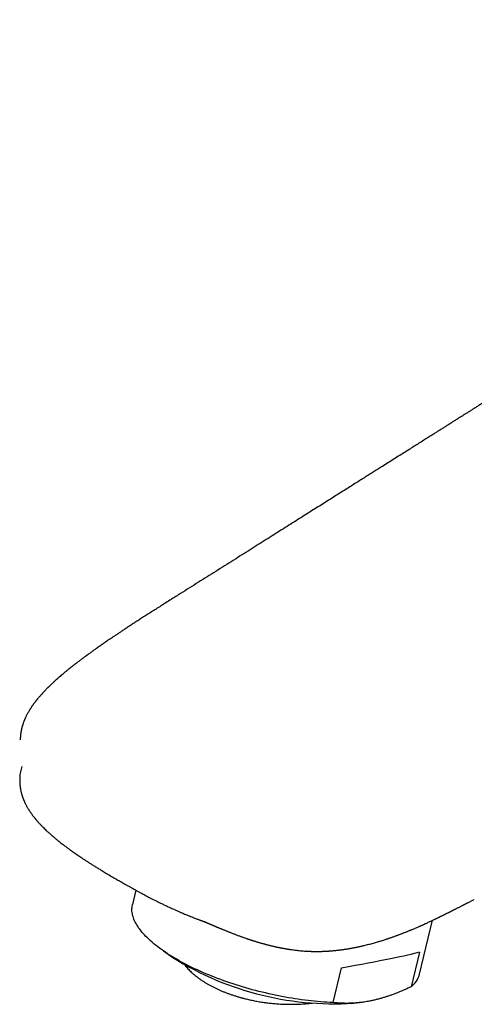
# Model space of a CAD drawing. Header units: millimetres. Extents: x 8 to 722, y 12 to 896.
# Tile 8 of 56: x 491 to 527, y 299 to 379. Entities that reach past the tile are written whole.
import ezdxf

# ---------------------------------------------------------------- set-up
doc = ezdxf.new("R2010")
doc.units = ezdxf.units.MM

msp = doc.modelspace()

# ---------------------------------------------------------------- linework, layer by layer
at = {"color": 7, "linetype": 'Continuous', "lineweight": 30}
for p, q in [((502.968, 332.14), (502.954, 332.131)), ((500.106, 308.638), (499.827, 307.486)), ((523.027, 301.87), (524.077, 306.21)), ((502.324, 303.736), (503.078, 303.212)), ((523.022, 303.648), (522.341, 300.835)), ((516.034, 299.561), (516.714, 302.373)), ((518.181, 299.556), (518.39, 299.584))]:
    msp.add_line(p, q, dxfattribs=at)
at = {"color": 7, "linetype": 'Continuous', "lineweight": 30, "flags": 128}
msp.add_lwpolyline([(516.034, 299.561), (515.788, 299.572), (515.539, 299.585), (515.289, 299.602), (515.037, 299.621), (514.782, 299.642), (514.526, 299.667), (514.269, 299.694), (514.009, 299.723), (513.749, 299.755), (513.487, 299.79), (513.224, 299.827), (512.961, 299.867), (512.696, 299.909), (512.431, 299.954), (512.165, 300.001), (511.899, 300.051), (511.633, 300.103), (511.366, 300.158), (511.1, 300.215), (510.833, 300.274), (510.567, 300.336), (510.302, 300.399), (510.037, 300.466), (509.773, 300.534), (509.509, 300.604), (509.247, 300.677), (508.986, 300.752), (508.726, 300.828), (508.467, 300.907), (508.211, 300.988), (507.955, 301.07), (507.702, 301.155), (507.45, 301.241), (507.201, 301.33), (506.954, 301.419), (506.709, 301.511), (506.466, 301.604), (506.227, 301.699), (505.99, 301.796), (505.755, 301.894), (505.524, 301.993), (505.296, 302.094), (505.071, 302.196), (504.849, 302.3), (504.631, 302.405), (504.417, 302.51), (504.206, 302.618), (503.998, 302.726), (503.795, 302.835), (503.596, 302.945), (503.401, 303.056), (503.21, 303.168), (503.023, 303.281), (502.841, 303.394), (502.663, 303.508), (502.49, 303.623), (502.321, 303.738), (502.157, 303.854), (501.999, 303.97), (501.845, 304.087), (501.696, 304.203), (501.552, 304.321), (501.413, 304.438), (501.28, 304.555), (501.151, 304.673), (501.029, 304.79), (500.911, 304.908), (500.8, 305.025), (500.693, 305.142), (500.593, 305.259), (500.498, 305.375), (500.409, 305.492), (500.325, 305.607), (500.248, 305.723), (500.176, 305.838), (500.11, 305.952), (500.05, 306.065), (499.996, 306.178), (499.948, 306.29), (499.906, 306.401), (499.87, 306.511), (499.84, 306.62), (499.816, 306.729), (499.798, 306.836), (499.786, 306.942), (499.781, 307.047), (499.781, 307.15), (499.788, 307.253), (499.801, 307.354), (499.819, 307.453), (499.827, 307.486)], dxfattribs=at)
at = {"color": 7, "linetype": 'Continuous', "lineweight": 30}
for centre, radius, start, end in [((516.085, 323.923), 24.457, 237.87047, 274.91545), ((521.134, 302.38), 1.96, 308.01457, 344.93026)]:
    msp.add_arc(centre, radius, start, end, dxfattribs=at)
msp.add_ellipse((510.723, 301.771), major_axis=(12.78, 2.07), ratio=0.031668, start_param=5.195194, end_param=6.002847, dxfattribs=at)
for points, knots in [([(577.464, 378.964), (577.309, 378.875), (577.004, 378.699), (576.555, 378.438), (576.123, 378.184), (575.706, 377.937), (575.304, 377.697), (574.924, 377.469), (574.564, 377.252), (574.225, 377.046), (573.899, 376.847), (573.585, 376.655), (573.272, 376.463), (572.962, 376.271), (572.654, 376.081), (572.362, 375.899), (572.084, 375.726), (571.821, 375.562), (571.572, 375.406), (571.338, 375.259), (571.125, 375.126), (570.932, 375.005), (570.759, 374.896), (570.597, 374.794), (570.447, 374.699), (570.309, 374.612), (570.183, 374.533), (570.068, 374.46), (569.96, 374.392), (569.768, 374.271), (569.491, 374.096), (569.146, 373.878), (568.821, 373.673), (568.512, 373.477), (568.24, 373.306), (568.007, 373.158), (567.811, 373.035), (567.606, 372.906), (567.375, 372.76), (567.117, 372.597), (566.829, 372.415), (566.526, 372.224), (566.206, 372.022), (565.871, 371.81), (565.555, 371.611), (565.261, 371.426), (564.995, 371.258), (564.729, 371.09), (564.467, 370.924), (564.211, 370.763), (563.916, 370.577), (563.585, 370.368), (563.221, 370.138), (562.898, 369.934), (562.613, 369.754), (562.366, 369.598), (562.127, 369.448), (561.898, 369.303), (561.677, 369.164), (561.465, 369.03), (561.201, 368.863), (560.876, 368.658), (560.482, 368.41), (560.072, 368.151), (559.646, 367.882), (559.203, 367.602), (558.743, 367.312), (558.258, 367.005), (557.749, 366.685), (557.226, 366.354), (556.704, 366.025), (556.188, 365.699), (555.676, 365.376), (555.075, 364.997), (554.387, 364.563), (553.615, 364.075), (551.757, 362.902), (549.964, 361.771), (548.233, 360.679), (547.664, 360.32), (547.104, 359.966), (546.555, 359.62), (546.018, 359.281), (545.492, 358.949), (545.013, 358.647), (544.58, 358.373), (544.19, 358.127), (543.801, 357.882), (543.409, 357.634), (543.007, 357.381), (542.595, 357.121), (542.153, 356.842), (541.681, 356.544), (541.177, 356.226), (540.661, 355.9), (540.131, 355.566), (539.592, 355.226), (539.044, 354.88), (538.486, 354.528), (537.916, 354.169), (537.065, 353.632), (535.932, 352.917), (534.516, 352.023), (533.105, 351.133), (531.7, 350.247), (530.667, 349.595), (529.99, 349.168), (529.673, 348.968), (529.355, 348.768), (529.037, 348.567), (528.718, 348.366), (528.4, 348.166), (528.101, 347.977), (527.825, 347.803), (527.573, 347.644), (527.334, 347.493), (527.108, 347.351), (526.896, 347.217), (526.698, 347.092), (526.514, 346.976), (526.343, 346.868), (526.183, 346.767), (526.035, 346.674), (525.899, 346.588), (525.776, 346.511), (525.666, 346.441), (525.575, 346.384), (525.501, 346.337), (525.442, 346.3), (525.388, 346.266), (525.334, 346.232), (525.268, 346.19), (525.187, 346.139), (525.09, 346.078), (524.98, 346.008), (524.856, 345.93), (524.72, 345.844), (524.542, 345.732), (524.326, 345.596), (524.072, 345.436), (523.779, 345.251), (523.446, 345.041), (523.071, 344.805), (522.681, 344.559), (522.276, 344.303), (521.854, 344.037), (521.415, 343.761), (520.963, 343.475), (520.496, 343.181), (520.073, 342.914), (519.693, 342.675), (519.359, 342.464), (519.013, 342.246), (518.655, 342.021), (518.286, 341.788), (517.896, 341.542), (517.484, 341.283), (517.051, 341.009), (516.604, 340.728), (516.143, 340.437), (515.67, 340.139), (515.182, 339.832), (514.682, 339.516), (514.159, 339.187), (513.614, 338.843), (513.046, 338.485), (512.463, 338.118), (511.865, 337.741), (511.252, 337.355), (510.625, 336.96), (509.982, 336.555), (509.324, 336.141), (508.652, 335.717), (507.964, 335.284), (507.262, 334.842), (506.559, 334.4), (505.855, 333.957), (505.152, 333.514), (504.436, 333.063), (503.706, 332.605), (503.216, 332.296), (502.968, 332.14)], [0, 0, 0, 0, 0.0059336, 0.0116904, 0.0172715, 0.0226775, 0.0279093, 0.0329672, 0.0375773, 0.0420335, 0.0463361, 0.0504853, 0.0544812, 0.05876, 0.062848, 0.0667455, 0.0704524, 0.0739687, 0.0772946, 0.08043, 0.083375, 0.085852, 0.0881761, 0.0903474, 0.0923658, 0.0942315, 0.0959151, 0.0974513, 0.0988633, 0.1002574, 0.1051968, 0.1100749, 0.1141707, 0.1183268, 0.1225821, 0.125136, 0.1277451, 0.1304962, 0.1333993, 0.1370533, 0.1409225, 0.145007, 0.1493067, 0.1538216, 0.1585519, 0.1620546, 0.1656661, 0.1692762, 0.1728022, 0.1762443, 0.1796025, 0.1847099, 0.1896099, 0.1943026, 0.1977538, 0.2010836, 0.2042919, 0.2073788, 0.2103442, 0.2131881, 0.2159448, 0.2210137, 0.2263052, 0.2318195, 0.2375565, 0.2435162, 0.2496985, 0.2561033, 0.2631228, 0.2702102, 0.2772282, 0.2841769, 0.2910564, 0.2978667, 0.3084291, 0.3188209, 0.3290429, 0.3834133, 0.3911809, 0.398865, 0.4063969, 0.4137765, 0.4210039, 0.4280789, 0.4350016, 0.4403339, 0.4455721, 0.4507407, 0.4560116, 0.461418, 0.4669599, 0.4726372, 0.4792385, 0.4860139, 0.4929632, 0.5000863, 0.5073832, 0.514719, 0.5222223, 0.5298934, 0.5377189, 0.5565529, 0.5756086, 0.5948869, 0.6134972, 0.6323112, 0.6365628, 0.6408246, 0.6450967, 0.6493791, 0.6536718, 0.6579747, 0.6621809, 0.6657432, 0.6691308, 0.6723437, 0.675382, 0.6782457, 0.6808883, 0.6833623, 0.6856679, 0.687805, 0.6898078, 0.691636, 0.6932895, 0.6947683, 0.6960724, 0.6969746, 0.6977689, 0.6984553, 0.6991463, 0.6999624, 0.7010945, 0.7024033, 0.7038888, 0.7055509, 0.7073897, 0.7094019, 0.7127128, 0.7161264, 0.7196425, 0.7245122, 0.7295659, 0.7348035, 0.7402249, 0.7459337, 0.7518328, 0.7579211, 0.7641983, 0.7706645, 0.7750122, 0.7795092, 0.7841635, 0.7889751, 0.7939441, 0.7990706, 0.8047257, 0.810561, 0.8165768, 0.8227733, 0.8291505, 0.8357088, 0.8424483, 0.8493693, 0.8568146, 0.8644594, 0.872304, 0.8803485, 0.8885929, 0.8970374, 0.905682, 0.9145266, 0.923571, 0.9328149, 0.9422579, 0.9518995, 0.9611713, 0.9706182, 0.9802394, 0.9900338, 1, 1, 1, 1]), ([(502.954, 332.131), (502.812, 332.042), (502.535, 331.867), (502.126, 331.609), (501.732, 331.359), (501.354, 331.119), (500.991, 330.888), (500.65, 330.669), (500.331, 330.463), (500.031, 330.27), (499.746, 330.084), (499.474, 329.907), (499.217, 329.737), (498.972, 329.576), (498.742, 329.422), (498.525, 329.277), (498.322, 329.14), (498.132, 329.012), (497.958, 328.893), (497.797, 328.783), (497.648, 328.681), (497.512, 328.587), (497.384, 328.498), (497.258, 328.41), (497.128, 328.32), (496.992, 328.225), (496.835, 328.113), (496.654, 327.985), (496.449, 327.838), (496.252, 327.695), (496.064, 327.558), (495.887, 327.428), (495.706, 327.293), (495.526, 327.159), (495.355, 327.029), (495.197, 326.908), (495.076, 326.814), (494.987, 326.744), (494.929, 326.698), (494.876, 326.656), (494.831, 326.621), (494.796, 326.593), (494.771, 326.574), (494.746, 326.553), (494.712, 326.526), (494.662, 326.486), (494.601, 326.437), (494.531, 326.38), (494.452, 326.316), (494.364, 326.242), (494.265, 326.16), (494.157, 326.069), (494.033, 325.964), (493.893, 325.843), (493.737, 325.705), (493.572, 325.557), (493.4, 325.398), (493.264, 325.27), (493.167, 325.176), (493.113, 325.125), (493.067, 325.079), (493.029, 325.043), (492.999, 325.012), (492.971, 324.985), (492.934, 324.948), (492.885, 324.899), (492.824, 324.836), (492.736, 324.745), (492.624, 324.627), (492.49, 324.482), (492.38, 324.359), (492.295, 324.261), (492.237, 324.192), (492.186, 324.131), (492.143, 324.079), (492.11, 324.039), (492.081, 324.003), (492.052, 323.967), (492.017, 323.922), (491.976, 323.869), (491.932, 323.812), (491.885, 323.75), (491.837, 323.684), (491.789, 323.617), (491.745, 323.555), (491.708, 323.501), (491.678, 323.457), (491.653, 323.419), (491.627, 323.381), (491.599, 323.337), (491.568, 323.288), (491.526, 323.222), (491.474, 323.137), (491.411, 323.029), (491.351, 322.922), (491.295, 322.817), (491.247, 322.722), (491.203, 322.631), (491.166, 322.551), (491.138, 322.49), (491.119, 322.445), (491.106, 322.413), (491.092, 322.38), (491.075, 322.339), (491.054, 322.287), (491.029, 322.221), (491, 322.142), (490.98, 322.085), (490.97, 322.054)], [0, 0, 0, 0, 0.030015, 0.058989, 0.08692, 0.113805, 0.139643, 0.164433, 0.186845, 0.208324, 0.228868, 0.248477, 0.26715, 0.284888, 0.301688, 0.317551, 0.332476, 0.346462, 0.359285, 0.371201, 0.38221, 0.392311, 0.401665, 0.410866, 0.420556, 0.430736, 0.441407, 0.456123, 0.471685, 0.488092, 0.501222, 0.514847, 0.528968, 0.543272, 0.556705, 0.569183, 0.580705, 0.585615, 0.590328, 0.594737, 0.598364, 0.601152, 0.6031, 0.604366, 0.607294, 0.611324, 0.616459, 0.621978, 0.628379, 0.635665, 0.643837, 0.652847, 0.662506, 0.674932, 0.688274, 0.702541, 0.717739, 0.733879, 0.739148, 0.744218, 0.748487, 0.751937, 0.754574, 0.756999, 0.759596, 0.764803, 0.770589, 0.776957, 0.789664, 0.802736, 0.816144, 0.822583, 0.828792, 0.834156, 0.838654, 0.842285, 0.844782, 0.847841, 0.851676, 0.856289, 0.861319, 0.866288, 0.872061, 0.877744, 0.883164, 0.887687, 0.891143, 0.893933, 0.897036, 0.900566, 0.904527, 0.908918, 0.916599, 0.925166, 0.934598, 0.942112, 0.949763, 0.956804, 0.962957, 0.96831, 0.970787, 0.973178, 0.975495, 0.978407, 0.982307, 0.987202, 0.993096, 1, 1, 1, 1]), ([(490.97, 322.054), (490.96, 322.024), (490.942, 321.969), (490.92, 321.893), (490.902, 321.832), (490.888, 321.778), (490.875, 321.725), (490.86, 321.665), (490.846, 321.6), (490.833, 321.534), (490.819, 321.459), (490.805, 321.379), (490.793, 321.296), (490.786, 321.237), (490.782, 321.198), (490.779, 321.171), (490.775, 321.136), (490.771, 321.09), (490.767, 321.033), (490.762, 320.965), (490.759, 320.886), (490.758, 320.83), (490.757, 320.8)], [0, 0, 0, 0, 0.073094, 0.13387, 0.182273, 0.22092, 0.263711, 0.311736, 0.36502, 0.418241, 0.470288, 0.544342, 0.608633, 0.664548, 0.683701, 0.704184, 0.732598, 0.769358, 0.814474, 0.867951, 0.929793, 1, 1, 1, 1]), ([(490.891, 318.632), (490.849, 318.488), (490.764, 318.2), (490.713, 317.848), (490.717, 317.642), (490.718, 317.584)], [0, 0, 0, 0, 0.416024, 0.834442, 1, 1, 1, 1]), ([(490.711, 317.584), (490.711, 317.561), (490.71, 317.514), (490.711, 317.451), (490.713, 317.398), (490.715, 317.333), (490.72, 317.257), (490.725, 317.184), (490.731, 317.123), (490.737, 317.068), (490.743, 317.012), (490.75, 316.96), (490.757, 316.914), (490.766, 316.856), (490.779, 316.785), (490.796, 316.697), (490.816, 316.605), (490.839, 316.51), (490.86, 316.43), (490.878, 316.367), (490.892, 316.318), (490.908, 316.268), (490.922, 316.225), (490.934, 316.19), (490.942, 316.164), (490.952, 316.138), (490.963, 316.105), (490.979, 316.061), (490.998, 316.012), (491.018, 315.962), (491.036, 315.917), (491.053, 315.877), (491.07, 315.838), (491.095, 315.783), (491.127, 315.713), (491.166, 315.632), (491.206, 315.554), (491.25, 315.47), (491.297, 315.385), (491.344, 315.302), (491.39, 315.225), (491.437, 315.15), (491.482, 315.079), (491.524, 315.014), (491.562, 314.958), (491.598, 314.905), (491.637, 314.849), (491.682, 314.786), (491.733, 314.717), (491.788, 314.643), (491.844, 314.57), (491.894, 314.508), (491.933, 314.459), (491.968, 314.416), (492.007, 314.369), (492.046, 314.323), (492.085, 314.277), (492.124, 314.232), (492.167, 314.182), (492.216, 314.128), (492.269, 314.069), (492.325, 314.008), (492.375, 313.954), (492.415, 313.912), (492.443, 313.883), (492.465, 313.86), (492.486, 313.839), (492.518, 313.806), (492.565, 313.757), (492.651, 313.672), (492.765, 313.56), (492.881, 313.451), (492.974, 313.364), (493.041, 313.302), (493.106, 313.244), (493.165, 313.191), (493.214, 313.148), (493.252, 313.114), (493.282, 313.088), (493.307, 313.066), (493.333, 313.044), (493.362, 313.018), (493.402, 312.984), (493.453, 312.94), (493.518, 312.886), (493.588, 312.827), (493.66, 312.767), (493.732, 312.708), (493.827, 312.631), (493.945, 312.536), (494.083, 312.427), (494.215, 312.325), (494.339, 312.23), (494.442, 312.153), (494.53, 312.087), (494.61, 312.028), (494.702, 311.96), (494.806, 311.885), (494.922, 311.802), (495.048, 311.713), (495.183, 311.618), (495.327, 311.519), (495.483, 311.413), (495.65, 311.3), (495.833, 311.178), (496.033, 311.048), (496.249, 310.908), (496.48, 310.761), (496.725, 310.608), (496.983, 310.449), (497.274, 310.272), (497.597, 310.078), (497.956, 309.865), (498.31, 309.658), (498.546, 309.522), (498.654, 309.46)], [0, 0, 0, 0, 0.006002, 0.011993, 0.017063, 0.022302, 0.030737, 0.038307, 0.042868, 0.04818, 0.053722, 0.058643, 0.062929, 0.066752, 0.074956, 0.083244, 0.091761, 0.101332, 0.110331, 0.114691, 0.119429, 0.124515, 0.129102, 0.132081, 0.134511, 0.1367, 0.139832, 0.14412, 0.149391, 0.15437, 0.158707, 0.162579, 0.16638, 0.170124, 0.179109, 0.18705, 0.194638, 0.203369, 0.212875, 0.221167, 0.229348, 0.237328, 0.24501, 0.252159, 0.25824, 0.2634, 0.269458, 0.276512, 0.284193, 0.292363, 0.301403, 0.308628, 0.313432, 0.318058, 0.323437, 0.329568, 0.334193, 0.339397, 0.345182, 0.351546, 0.358488, 0.366006, 0.373208, 0.377685, 0.381127, 0.383578, 0.386013, 0.38884, 0.395529, 0.403719, 0.420079, 0.436831, 0.444633, 0.452514, 0.460243, 0.466912, 0.472435, 0.476816, 0.479902, 0.482419, 0.48531, 0.488605, 0.492304, 0.498555, 0.505698, 0.513647, 0.521596, 0.529347, 0.5369, 0.552422, 0.567043, 0.580765, 0.593593, 0.605568, 0.612576, 0.620742, 0.630064, 0.64054, 0.65217, 0.664952, 0.678058, 0.692185, 0.707333, 0.723499, 0.740682, 0.760016, 0.78049, 0.802101, 0.824845, 0.848718, 0.873715, 0.90461, 0.937044, 0.971002, 1, 1, 1, 1]), ([(498.654, 309.459), (498.694, 309.436), (498.794, 309.379), (498.948, 309.29), (499.112, 309.196), (499.262, 309.111), (499.397, 309.034), (499.517, 308.966), (499.623, 308.907), (499.714, 308.856), (499.788, 308.815), (499.845, 308.783), (499.887, 308.759), (499.918, 308.742), (499.942, 308.729), (499.961, 308.718), (499.981, 308.707), (500.002, 308.696), (500.042, 308.674), (500.104, 308.639), (500.189, 308.593), (500.281, 308.542), (500.381, 308.488), (500.492, 308.428), (500.622, 308.358), (500.773, 308.277), (500.947, 308.185), (501.137, 308.085), (501.343, 307.978), (501.565, 307.865), (501.798, 307.747), (502.043, 307.625), (502.299, 307.501), (502.57, 307.371), (502.858, 307.236), (503.135, 307.11), (503.391, 306.995), (503.617, 306.896), (503.831, 306.804), (504.033, 306.719), (504.231, 306.637), (504.423, 306.56), (504.607, 306.486), (504.774, 306.421), (504.924, 306.363), (505.051, 306.315), (505.156, 306.275), (505.241, 306.244), (505.313, 306.217), (505.373, 306.196), (505.415, 306.18), (505.437, 306.172), (505.444, 306.17)], [0, 0, 0, 0, 0.01922, 0.047663, 0.073769, 0.09753, 0.118939, 0.13799, 0.154679, 0.169003, 0.180957, 0.189308, 0.195919, 0.20079, 0.204, 0.206904, 0.209986, 0.213248, 0.21669, 0.228674, 0.242432, 0.256325, 0.27182, 0.288916, 0.307617, 0.331974, 0.358609, 0.387525, 0.418724, 0.45221, 0.487986, 0.5237, 0.561442, 0.601217, 0.643029, 0.686853, 0.720721, 0.752696, 0.782777, 0.810961, 0.837245, 0.864804, 0.889903, 0.912536, 0.932701, 0.950393, 0.963247, 0.974391, 0.983819, 0.99153, 0.997524, 1, 1, 1, 1]), ([(505.447, 306.169), (505.449, 306.168), (505.458, 306.165), (505.475, 306.159), (505.497, 306.151), (505.519, 306.143), (505.54, 306.135), (505.559, 306.128), (505.582, 306.12), (505.607, 306.11), (505.636, 306.099), (505.66, 306.09), (505.679, 306.083), (505.691, 306.078), (505.698, 306.075), (505.703, 306.073), (505.707, 306.072), (505.708, 306.071), (505.707, 306.072), (505.704, 306.073), (505.698, 306.075), (505.691, 306.078), (505.682, 306.082), (505.672, 306.086), (505.666, 306.089), (505.669, 306.088), (505.68, 306.083), (505.695, 306.076), (505.712, 306.069), (505.73, 306.061), (505.753, 306.052), (505.776, 306.042), (505.799, 306.032), (505.823, 306.022), (505.853, 306.009), (505.882, 305.997), (505.906, 305.986), (505.924, 305.978), (505.943, 305.97), (505.967, 305.96), (505.994, 305.948), (506.021, 305.936), (506.045, 305.926), (506.064, 305.918), (506.081, 305.911), (506.099, 305.903), (506.123, 305.892), (506.15, 305.881), (506.175, 305.87), (506.199, 305.86), (506.228, 305.848), (506.261, 305.833), (506.293, 305.82), (506.324, 305.806), (506.361, 305.79), (506.404, 305.772), (506.453, 305.751), (506.501, 305.731), (506.547, 305.711), (506.587, 305.694), (506.62, 305.68), (506.655, 305.665), (506.697, 305.648), (506.745, 305.627), (506.794, 305.607), (506.842, 305.587), (506.886, 305.568), (506.922, 305.553), (506.953, 305.54), (506.987, 305.526), (507.036, 305.506), (507.103, 305.478), (507.187, 305.444), (507.284, 305.404), (507.387, 305.362), (507.488, 305.321), (507.59, 305.281), (507.69, 305.241), (507.788, 305.202), (507.882, 305.166), (507.982, 305.127), (508.087, 305.087), (508.192, 305.047), (508.296, 305.008), (508.408, 304.966), (508.523, 304.925), (508.631, 304.885), (508.734, 304.849), (508.84, 304.811), (508.956, 304.771), (509.054, 304.737), (509.131, 304.711), (509.184, 304.693), (509.242, 304.674), (509.304, 304.653), (509.362, 304.634), (509.427, 304.613), (509.505, 304.588), (509.599, 304.558), (509.698, 304.527), (509.797, 304.496), (509.891, 304.468), (509.991, 304.438), (510.095, 304.407), (510.211, 304.374), (510.329, 304.34), (510.436, 304.311), (510.531, 304.285), (510.618, 304.262), (510.709, 304.238), (510.793, 304.216), (510.88, 304.194), (510.97, 304.172), (511.067, 304.148), (511.17, 304.124), (511.271, 304.101), (511.368, 304.079), (511.454, 304.06), (511.531, 304.043), (511.602, 304.028), (511.662, 304.016), (511.713, 304.005), (511.76, 303.996), (511.807, 303.987), (511.862, 303.976), (511.924, 303.964), (511.987, 303.952), (512.047, 303.941), (512.109, 303.93), (512.173, 303.919), (512.243, 303.907), (512.32, 303.894), (512.405, 303.88), (512.49, 303.867), (512.615, 303.848), (512.783, 303.824), (512.99, 303.797), (513.196, 303.774), (513.4, 303.754), (513.609, 303.736), (513.778, 303.724), (513.906, 303.716), (513.999, 303.711), (514.09, 303.707), (514.184, 303.704), (514.277, 303.7), (514.37, 303.698), (514.461, 303.696), (514.547, 303.695), (514.635, 303.695), (514.726, 303.694), (514.813, 303.695), (514.89, 303.696), (514.948, 303.697), (514.998, 303.698), (515.049, 303.699), (515.112, 303.7), (515.183, 303.703), (515.261, 303.705), (515.334, 303.709), (515.407, 303.712), (515.475, 303.715), (515.54, 303.719), (515.597, 303.722), (515.646, 303.725), (515.694, 303.729), (515.783, 303.735), (515.907, 303.744), (516.06, 303.758), (516.201, 303.771), (516.347, 303.786), (516.487, 303.803), (516.62, 303.819), (516.738, 303.834), (516.849, 303.85), (516.953, 303.865), (517.051, 303.88), (517.144, 303.894), (517.237, 303.909), (517.325, 303.924), (517.416, 303.94), (517.506, 303.956), (517.588, 303.971), (517.659, 303.984), (517.726, 303.997), (517.797, 304.011), (517.875, 304.027), (517.953, 304.043), (518.029, 304.059), (518.103, 304.074), (518.182, 304.092), (518.264, 304.11), (518.352, 304.13), (518.444, 304.151), (518.573, 304.182), (518.734, 304.221), (518.923, 304.269), (519.112, 304.319), (519.295, 304.369), (519.466, 304.418), (519.62, 304.463), (519.756, 304.503), (519.889, 304.544), (520.028, 304.587), (520.177, 304.635), (520.32, 304.681), (520.442, 304.722), (520.546, 304.757), (520.645, 304.791), (520.751, 304.828), (520.861, 304.866), (520.971, 304.905), (521.078, 304.944), (521.182, 304.982), (521.278, 305.017), (521.363, 305.049), (521.449, 305.082), (521.538, 305.116), (521.633, 305.152), (521.734, 305.191), (521.845, 305.235), (521.951, 305.277), (522.048, 305.316), (522.133, 305.351), (522.218, 305.386), (522.298, 305.419), (522.37, 305.448), (522.455, 305.484), (522.556, 305.526), (522.68, 305.579), (522.808, 305.634), (522.915, 305.681), (522.999, 305.718), (523.06, 305.744), (523.116, 305.769), (523.163, 305.79), (523.206, 305.809), (523.252, 305.83), (523.307, 305.854), (523.387, 305.891), (523.486, 305.935), (523.607, 305.991), (523.726, 306.046), (523.844, 306.1), (523.952, 306.151), (524.051, 306.197), (524.136, 306.238), (524.212, 306.274), (524.277, 306.305), (524.342, 306.336), (524.408, 306.368), (524.475, 306.4), (524.538, 306.431), (524.597, 306.459), (524.656, 306.488), (524.718, 306.518), (524.777, 306.547), (524.836, 306.576), (524.898, 306.607), (524.964, 306.639), (525.027, 306.67), (525.078, 306.696), (525.121, 306.717), (525.163, 306.738), (525.212, 306.762), (525.268, 306.79), (525.328, 306.82), (525.385, 306.849), (525.435, 306.874), (525.475, 306.894), (525.52, 306.916), (525.577, 306.945), (525.645, 306.979), (525.714, 307.014), (525.777, 307.046), (525.845, 307.081), (525.921, 307.119), (526.007, 307.162), (526.096, 307.208), (526.191, 307.256), (526.289, 307.306), (526.38, 307.353), (526.458, 307.392), (526.513, 307.421), (526.553, 307.441), (526.585, 307.457), (526.625, 307.478), (526.675, 307.503), (526.734, 307.533), (526.803, 307.568), (526.885, 307.61), (526.981, 307.659), (527.09, 307.715), (527.212, 307.777), (527.332, 307.838), (527.412, 307.879), (527.448, 307.897)], [0, 0, 0, 0, 0.0008801, 0.0042911, 0.0082731, 0.0125151, 0.0167054, 0.0205116, 0.0240113, 0.0311711, 0.0384712, 0.0462214, 0.0541557, 0.061975, 0.0657814, 0.0694508, 0.0730158, 0.0768302, 0.0810542, 0.0854479, 0.0895684, 0.0930965, 0.0976854, 0.1022581, 0.1073967, 0.1128133, 0.1178848, 0.1226381, 0.1254278, 0.128524, 0.1320225, 0.1353631, 0.1379143, 0.140349, 0.1432693, 0.1468921, 0.14859, 0.1499847, 0.15148, 0.1533889, 0.1557916, 0.157961, 0.1596425, 0.1610447, 0.1622213, 0.1633374, 0.1649352, 0.1671033, 0.1687146, 0.1699793, 0.171806, 0.1741041, 0.1761314, 0.1778032, 0.1796379, 0.18272, 0.1853151, 0.1878201, 0.1906792, 0.1926894, 0.1942266, 0.1958786, 0.1979994, 0.2005362, 0.2029847, 0.205294, 0.2074286, 0.2091797, 0.2105138, 0.2117265, 0.2140209, 0.2169902, 0.2206351, 0.2249555, 0.2296431, 0.2339648, 0.2378896, 0.2426399, 0.2466436, 0.2502456, 0.2542524, 0.2587116, 0.2628366, 0.2667094, 0.2712981, 0.2759751, 0.2801074, 0.2838724, 0.2878787, 0.2923426, 0.2971711, 0.2990795, 0.3010374, 0.3032407, 0.3057018, 0.3079778, 0.309832, 0.3129757, 0.3167899, 0.3203909, 0.324017, 0.3278144, 0.3308554, 0.3350715, 0.3393499, 0.3436771, 0.3480552, 0.3510978, 0.3541606, 0.3575614, 0.360978, 0.3633921, 0.3670208, 0.3707319, 0.3739688, 0.3781788, 0.3816775, 0.3844724, 0.3874405, 0.3899687, 0.3920614, 0.3938842, 0.395527, 0.3970259, 0.3989424, 0.4014119, 0.4037166, 0.40569, 0.4078498, 0.4102788, 0.4125194, 0.4153169, 0.4185183, 0.4215504, 0.4243748, 0.4317411, 0.4393915, 0.4462778, 0.4534655, 0.4608434, 0.4681739, 0.4712092, 0.4742462, 0.4779069, 0.4807716, 0.4841809, 0.4877322, 0.4905959, 0.4937533, 0.4968582, 0.4999679, 0.50347, 0.5060518, 0.5081445, 0.5097154, 0.5113973, 0.5135648, 0.516473, 0.5190542, 0.5218945, 0.5243697, 0.5268509, 0.5292548, 0.5313782, 0.5330123, 0.5345825, 0.5366326, 0.5427294, 0.5481728, 0.5532467, 0.5582521, 0.5642622, 0.5687412, 0.5730586, 0.5773614, 0.5812259, 0.5846562, 0.5884941, 0.5917246, 0.5950542, 0.5984872, 0.6020267, 0.6052843, 0.6078119, 0.6100939, 0.612923, 0.6159656, 0.6189296, 0.6218159, 0.6246284, 0.6273673, 0.6308407, 0.633997, 0.6375155, 0.6414081, 0.6487571, 0.656009, 0.6633286, 0.6705383, 0.6772936, 0.6832049, 0.68849, 0.6931858, 0.6986732, 0.7048196, 0.7106523, 0.7154709, 0.7191851, 0.7228831, 0.7270427, 0.7317552, 0.7357596, 0.7400248, 0.7443573, 0.7480872, 0.7512955, 0.7544418, 0.7581697, 0.761847, 0.7656675, 0.77007, 0.7749383, 0.7781961, 0.7815429, 0.7850415, 0.7882501, 0.7909934, 0.793518, 0.7982667, 0.802959, 0.808253, 0.8133683, 0.8156649, 0.8181969, 0.8205217, 0.8223495, 0.8238062, 0.825613, 0.827856, 0.8302393, 0.8351728, 0.8395657, 0.8446083, 0.8493834, 0.8535802, 0.8574614, 0.8611175, 0.8637355, 0.8664887, 0.8689613, 0.8714801, 0.8743695, 0.8769472, 0.8790051, 0.8814971, 0.8840294, 0.8863895, 0.8886415, 0.8911205, 0.8938649, 0.8965259, 0.8987007, 0.9000956, 0.9017103, 0.9037162, 0.9060171, 0.9085334, 0.9109962, 0.9129943, 0.9145135, 0.9159355, 0.918456, 0.9214743, 0.9243257, 0.9268573, 0.9292665, 0.9327714, 0.9362666, 0.939877, 0.9439623, 0.948289, 0.9521776, 0.9555513, 0.9582584, 0.9593683, 0.960697, 0.9624738, 0.9646992, 0.9673733, 0.9704964, 0.9740684, 0.978516, 0.9835069, 0.9890409, 0.9951181, 1, 1, 1, 1]), ([(504.057, 302.596), (504.079, 302.568), (504.137, 302.493), (504.241, 302.371), (504.369, 302.231), (504.506, 302.093), (504.651, 301.957), (504.803, 301.824), (504.962, 301.693), (505.129, 301.565), (505.304, 301.439), (505.486, 301.316), (505.675, 301.195), (505.871, 301.077), (506.074, 300.962), (506.284, 300.85), (506.499, 300.742), (506.719, 300.638), (506.944, 300.538), (507.174, 300.442), (507.41, 300.349), (507.651, 300.26), (507.896, 300.174), (508.147, 300.093), (508.402, 300.016), (508.66, 299.943), (508.96, 299.865), (509.303, 299.784), (509.689, 299.704), (510.078, 299.634), (510.469, 299.574), (510.862, 299.523), (511.254, 299.483), (511.608, 299.456), (511.923, 299.438), (512.198, 299.428), (512.473, 299.423), (512.748, 299.422), (513.021, 299.427), (513.294, 299.436), (513.565, 299.451), (513.834, 299.471), (514.091, 299.494), (514.257, 299.514), (514.336, 299.523)], [0, 0, 0, 0, 0.01305, 0.035613, 0.058177, 0.080794, 0.103437, 0.125754, 0.148071, 0.170489, 0.192907, 0.215367, 0.237828, 0.260391, 0.282955, 0.305572, 0.328216, 0.350533, 0.372849, 0.395267, 0.417685, 0.440146, 0.462606, 0.48517, 0.507733, 0.53035, 0.552994, 0.585338, 0.617759, 0.64991, 0.682136, 0.714002, 0.745942, 0.777761, 0.800078, 0.822395, 0.844813, 0.867231, 0.889691, 0.912152, 0.934715, 0.957279, 0.979896, 1, 1, 1, 1]), ([(522.341, 300.835), (522.224, 300.781), (521.966, 300.661), (521.569, 300.488), (521.201, 300.34), (520.887, 300.221), (520.626, 300.127), (520.365, 300.04), (520.104, 299.959), (519.844, 299.883), (519.584, 299.814), (519.325, 299.752), (519.014, 299.685), (518.652, 299.62), (518.263, 299.566), (517.932, 299.533), (517.659, 299.514), (517.422, 299.503), (517.186, 299.499), (516.873, 299.501), (516.487, 299.516), (516.185, 299.546), (516.034, 299.561)], [0, 0, 0, 0, 0.05278, 0.116131, 0.179523, 0.219286, 0.259049, 0.298865, 0.338679, 0.378916, 0.419153, 0.459452, 0.499752, 0.565335, 0.630987, 0.686364, 0.725489, 0.764615, 0.80379, 0.842964, 0.921444, 1, 1, 1, 1])]:
    msp.add_open_spline(points, degree=3, knots=knots, dxfattribs=at)

doc.saveas('drawing.dxf')
